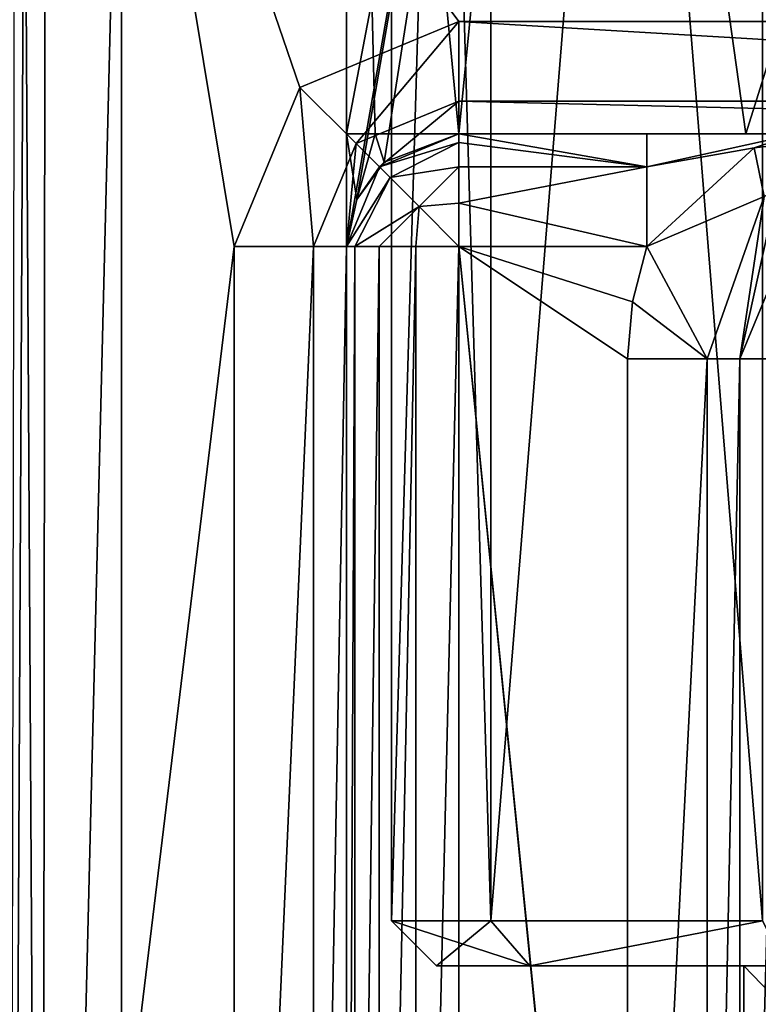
# Model space of a CAD drawing. Header units: millimetres. Extents: x -50 to 50, y -120 to 419.
# Tile 52 of 241: x -4.95 to -1.67, y 14.63 to 19.01. Entities that reach past the tile are written whole.
import ezdxf

# ---------------------------------------------------------------- set-up
doc = ezdxf.new("R2010")
doc.units = ezdxf.units.MM
doc.header["$LTSCALE"] = 81.481481
for name, color, linetype in [('1124', 7, 'CONTINUOUS'), ('1144', 7, 'CONTINUOUS'), ('1145', 7, 'CONTINUOUS'), ('1148', 7, 'CONTINUOUS'), ('1153', 7, 'CONTINUOUS'), ('207', 7, 'CONTINUOUS'), ('208', 7, 'CONTINUOUS'), ('210', 7, 'CONTINUOUS'), ('352', 7, 'CONTINUOUS'), ('358', 7, 'CONTINUOUS'), ('359', 7, 'CONTINUOUS'), ('480', 7, 'CONTINUOUS'), ('492', 7, 'CONTINUOUS'), ('493', 7, 'CONTINUOUS'), ('503', 7, 'CONTINUOUS'), ('510', 7, 'CONTINUOUS'), ('524', 7, 'CONTINUOUS'), ('528', 7, 'CONTINUOUS'), ('918', 7, 'CONTINUOUS'), ('919', 7, 'CONTINUOUS'), ('921', 7, 'CONTINUOUS'), ('922', 7, 'CONTINUOUS'), ('925', 7, 'CONTINUOUS'), ('926', 7, 'CONTINUOUS'), ('929', 7, 'CONTINUOUS'), ('930', 7, 'CONTINUOUS'), ('933', 7, 'CONTINUOUS'), ('937', 7, 'CONTINUOUS'), ('938', 7, 'CONTINUOUS'), ('939', 7, 'CONTINUOUS'), ('940', 7, 'CONTINUOUS')]:
    doc.layers.add(name, color=color, linetype=linetype)

msp = doc.modelspace()

# ---------------------------------------------------------------- linework, layer by layer
at = {"layer": '1124', "linetype": 'CONTINUOUS'}
for points in [[(-1.7234, 18.5, 45.9537), (-3, 18.5, 47.1972), (-3, 18.5, 43.5), (-1.7234, 18.5, 45.9537)], [(-1.7234, 18.5, 45.9537), (-3, 18.5, 43.5), (3, 18.5, 43.5), (-1.7234, 18.5, 45.9537)], [(0, 18.5, 45.5), (-1.7234, 18.5, 45.9537), (3, 18.5, 43.5), (0, 18.5, 45.5)]]:
    msp.add_3dface(points, dxfattribs=at)
at = {"layer": '1144', "linetype": 'CONTINUOUS'}
for points in [[(-3.1, 14.8, 49), (-2.6842, 14.8, 47.4492), (-2.6842, 14.8, 50.5508), (-3.1, 14.8, 49)], [(-2.6842, 14.8, 47.4492), (-1.5484, 14.8, 46.3144), (-2.6842, 14.8, 50.5508), (-2.6842, 14.8, 47.4492)], [(-2.6842, 14.8, 50.5508), (-1.5484, 14.8, 46.3144), (-1.732, 14.8, 48), (-2.6842, 14.8, 50.5508)], [(-1.5484, 14.8, 51.6856), (-2.6842, 14.8, 50.5508), (-1.732, 14.8, 50), (-1.5484, 14.8, 51.6856)], [(-1.732, 14.8, 50), (-2.6842, 14.8, 50.5508), (-1.732, 14.8, 48), (-1.732, 14.8, 50)], [(-1.5484, 14.8, 46.3144), (0, 14.8, 45.9), (-1.732, 14.8, 48), (-1.5484, 14.8, 46.3144)], [(0, 14.8, 45.9), (0, 14.8, 47), (-1.732, 14.8, 48), (0, 14.8, 45.9)], [(0, 14.8, 51), (-1.5484, 14.8, 51.6856), (-1.732, 14.8, 50), (0, 14.8, 51)]]:
    msp.add_3dface(points, dxfattribs=at)
at = {"layer": '1145', "linetype": 'CONTINUOUS'}
for points in [[(-3.3, 15, 49), (-2.8579, 15, 50.65), (-3.3, 30, 49), (-3.3, 15, 49)], [(-3.3, 30, 49), (-2.8579, 15, 50.65), (-2.8579, 30, 50.65), (-3.3, 30, 49)], [(-2.8579, 15, 47.35), (-3.3, 15, 49), (-2.8579, 30, 47.35), (-2.8579, 15, 47.35)], [(-2.8579, 30, 47.35), (-3.3, 15, 49), (-3.3, 30, 49), (-2.8579, 30, 47.35)], [(-2.8579, 15, 50.65), (-1.65, 15, 51.8579), (-2.8579, 30, 50.65), (-2.8579, 15, 50.65)], [(-2.8579, 30, 50.65), (-1.65, 15, 51.8579), (-1.65, 30, 51.8579), (-2.8579, 30, 50.65)], [(-1.65, 15, 46.1421), (-2.8579, 15, 47.35), (-1.65, 30, 46.1421), (-1.65, 15, 46.1421)], [(-1.65, 30, 46.1421), (-2.8579, 15, 47.35), (-2.8579, 30, 47.35), (-1.65, 30, 46.1421)]]:
    msp.add_3dface(points, dxfattribs=at)
at = {"layer": '1148', "linetype": 'CONTINUOUS'}
for points in [[(-1.732, 14.8, 48), (0, 14.8, 47), (-1.732, 13, 48), (-1.732, 14.8, 48)], [(0, 14.8, 47), (0, 13, 47), (-1.732, 13, 48), (0, 14.8, 47)], [(0, 14.8, 51), (-1.732, 14.8, 50), (0, 13, 51), (0, 14.8, 51)], [(-1.732, 14.8, 50), (-1.732, 14.8, 48), (-1.732, 13, 50), (-1.732, 14.8, 50)], [(0, 13, 51), (-1.732, 14.8, 50), (-1.732, 13, 50), (0, 13, 51)], [(-1.732, 14.8, 48), (-1.732, 13, 48), (-1.732, 13, 50), (-1.732, 14.8, 48)]]:
    msp.add_3dface(points, dxfattribs=at)
at = {"layer": '1153', "linetype": 'CONTINUOUS'}
for points in [[(-3.1, 14.8, 49), (-2.6842, 14.8, 50.5508), (-3.3, 15, 49), (-3.1, 14.8, 49)], [(-3.1, 14.8, 49), (-3.3, 15, 49), (-2.8579, 15, 47.35), (-3.1, 14.8, 49)], [(-2.6842, 14.8, 50.5508), (-2.8579, 15, 50.65), (-3.3, 15, 49), (-2.6842, 14.8, 50.5508)], [(-2.6842, 14.8, 47.4492), (-3.1, 14.8, 49), (-2.8579, 15, 47.35), (-2.6842, 14.8, 47.4492)], [(-2.6842, 14.8, 47.4492), (-2.8579, 15, 47.35), (-1.65, 15, 46.1421), (-2.6842, 14.8, 47.4492)], [(-2.6842, 14.8, 50.5508), (-1.65, 15, 51.8579), (-2.8579, 15, 50.65), (-2.6842, 14.8, 50.5508)], [(-1.5484, 14.8, 46.3144), (-2.6842, 14.8, 47.4492), (-1.65, 15, 46.1421), (-1.5484, 14.8, 46.3144)], [(-2.6842, 14.8, 50.5508), (-1.5484, 14.8, 51.6856), (-1.65, 15, 51.8579), (-2.6842, 14.8, 50.5508)]]:
    msp.add_3dface(points, dxfattribs=at)
at = {"layer": '207', "linetype": 'CONTINUOUS'}
for points in [[(-13.9829, 19.2593, 31), (0, 23.8, 31), (-13.0428, 17.9645, 31), (-13.9829, 19.2593, 31)], [(0, 23.8, 31), (0, 22.2, 31), (-13.0428, 17.9645, 31), (0, 23.8, 31)]]:
    msp.add_3dface(points, dxfattribs=at)
at = {"layer": '208', "linetype": 'CONTINUOUS'}
for points in [[(0, -23.5, 71), (0, 23.5, 71), (-13.8066, 19.0165, 71), (0, -23.5, 71)], [(-13.8066, -19.0165, 71), (0, -23.5, 71), (-13.8066, 19.0165, 71), (-13.8066, -19.0165, 71)]]:
    msp.add_3dface(points, dxfattribs=at)
at = {"layer": '210', "linetype": 'CONTINUOUS'}
for points in [[(-4.5, 21.0238, 43), (4.5, 21.0238, 43), (3, 19, 43), (-4.5, 21.0238, 43)], [(-4.5, 13.866, 43), (-4.5, 21.0238, 43), (-4, 18, 43), (-4.5, 13.866, 43)], [(-4, 18, 43), (-4.5, 21.0238, 43), (-3.7071, 18.7071, 43), (-4, 18, 43)], [(-3.7071, 18.7071, 43), (-4.5, 21.0238, 43), (-3, 19, 43), (-3.7071, 18.7071, 43)], [(-3, 19, 43), (-4.5, 21.0238, 43), (3, 19, 43), (-3, 19, 43)], [(-4, 10, 43), (-4.5, 13.866, 43), (-4, 18, 43), (-4, 10, 43)]]:
    msp.add_3dface(points, dxfattribs=at)
at = {"layer": '352', "linetype": 'CONTINUOUS'}
for points in [[(-3.5, 18, 52), (-3.5, 10, 52), (-3.5, 10, 43.5), (-3.5, 18, 52)], [(-3.5, 18, 49), (-3.5, 18, 52), (-3.5, 10, 43.5), (-3.5, 18, 49)], [(-3.5, 18, 43.5), (-3.5, 18, 49), (-3.5, 10, 43.5), (-3.5, 18, 43.5)]]:
    msp.add_3dface(points, dxfattribs=at)
at = {"layer": '358', "linetype": 'CONTINUOUS'}
for points in [[(-2.25, 10.5, 52.5), (-2.2284, 10.2463, 52.5), (-3, 18, 52.5), (-2.25, 10.5, 52.5)], [(-3, 18, 52.5), (-2.2284, 10.2463, 52.5), (-3, 10, 52.5), (-3, 18, 52.5)], [(-2.25, 17.5, 52.5), (-2.25, 10.5, 52.5), (-3, 18, 52.5), (-2.25, 17.5, 52.5)], [(-2.2284, 17.7537, 52.5), (-2.25, 17.5, 52.5), (-3, 18, 52.5), (-2.2284, 17.7537, 52.5)], [(-2.1642, 18, 52.5), (-2.2284, 17.7537, 52.5), (-3, 18, 52.5), (-2.1642, 18, 52.5)]]:
    msp.add_3dface(points, dxfattribs=at)
at = {"layer": '359', "linetype": 'CONTINUOUS'}
for points in [[(-1.75, 10.5, 64), (-1.75, 10.5, 53), (-1.75, 17.5, 64), (-1.75, 10.5, 64)], [(-1.75, 17.5, 64), (-1.75, 10.5, 53), (-1.75, 17.5, 53), (-1.75, 17.5, 64)]]:
    msp.add_3dface(points, dxfattribs=at)
at = {"layer": '480', "linetype": 'CONTINUOUS'}
msp.add_3dface([(0, 22, 31.2), (-6.2857, 21.0829, 43.5), (-12.9313, 17.7984, 31.2), (0, 22, 31.2)], dxfattribs=at)
at = {"layer": '492', "linetype": 'CONTINUOUS'}
for points in [[(-2.4749, 23.8721, 51.4748), (0, 24, 52.5), (-1.7234, 18.5, 52.0463), (-2.4749, 23.8721, 51.4748)], [(-1.7234, 18.5, 52.0463), (0, 24, 52.5), (0, 18.5, 52.5), (-1.7234, 18.5, 52.0463)], [(-2.4749, 23.8721, 51.4748), (-3.5, 18, 49), (-3.5, 18.5, 49), (-2.4749, 23.8721, 51.4748)], [(-3.5, 18, 49), (-2.4749, 23.8721, 51.4748), (-3.4543, 18.2089, 49.564), (-3.5, 18, 49)], [(-3.5, 23.7434, 49), (-2.4749, 23.8721, 51.4748), (-3.5, 18.5, 49), (-3.5, 23.7434, 49)], [(-3.4543, 18.2089, 49.564), (-2.4749, 23.8721, 51.4748), (-3.332, 18.3738, 50.0712), (-3.4543, 18.2089, 49.564)], [(-2.4749, 23.8721, 51.4748), (-3, 18.5, 50.8028), (-3.332, 18.3738, 50.0712), (-2.4749, 23.8721, 51.4748)], [(-3, 18.5, 50.8028), (-2.4749, 23.8721, 51.4748), (-1.7234, 18.5, 52.0463), (-3, 18.5, 50.8028)], [(-3.5, 18.5, 49), (-3.5, 18, 49), (-3.4543, 18.2089, 48.436), (-3.5, 18.5, 49)], [(-3.3727, 18.5, 48.0646), (-3.5, 18.5, 49), (-3.4543, 18.2089, 48.436), (-3.3727, 18.5, 48.0646)], [(-3.332, 18.3738, 47.9288), (-3.3727, 18.5, 48.0646), (-3.4543, 18.2089, 48.436), (-3.332, 18.3738, 47.9288)], [(-3, 18.5, 47.1972), (-3.3727, 18.5, 48.0646), (-3.332, 18.3738, 47.9288), (-3, 18.5, 47.1972)]]:
    msp.add_3dface(points, dxfattribs=at)
at = {"layer": '493', "linetype": 'CONTINUOUS'}
for points in [[(0, 24, 45.5), (-2.4749, 23.8721, 46.5252), (0, 18.5, 45.5), (0, 24, 45.5)], [(-2.4749, 23.8721, 46.5252), (-3.5, 23.7434, 49), (-3, 18.5, 47.1972), (-2.4749, 23.8721, 46.5252)], [(-2.4749, 23.8721, 46.5252), (-3, 18.5, 47.1972), (-1.7234, 18.5, 45.9537), (-2.4749, 23.8721, 46.5252)], [(0, 18.5, 45.5), (-2.4749, 23.8721, 46.5252), (-1.7234, 18.5, 45.9537), (0, 18.5, 45.5)], [(-3.5, 23.7434, 49), (-3.5, 18.5, 49), (-3.3727, 18.5, 48.0646), (-3.5, 23.7434, 49)], [(-3.5, 23.7434, 49), (-3.3727, 18.5, 48.0646), (-3, 18.5, 47.1972), (-3.5, 23.7434, 49)]]:
    msp.add_3dface(points, dxfattribs=at)
at = {"layer": '503', "linetype": 'CONTINUOUS'}
for points in [[(-4, 10, 43), (-4, 18, 43), (-3.6464, 18, 43.1464), (-4, 10, 43)], [(-3.6464, 10, 43.1464), (-4, 10, 43), (-3.6464, 18, 43.1464), (-3.6464, 10, 43.1464)], [(-3.5, 18, 43.5), (-3.5, 10, 43.5), (-3.6464, 10, 43.1464), (-3.5, 18, 43.5)], [(-3.5, 18, 43.5), (-3.6464, 10, 43.1464), (-3.6464, 18, 43.1464), (-3.5, 18, 43.5)]]:
    msp.add_3dface(points, dxfattribs=at)
at = {"layer": '510', "linetype": 'CONTINUOUS'}
for points in [[(-2.25, 10.5, 52.5), (-2.25, 17.5, 52.5), (-1.8964, 17.5, 52.6464), (-2.25, 10.5, 52.5)], [(-2.25, 10.5, 52.5), (-1.8964, 17.5, 52.6464), (-1.8964, 10.5, 52.6464), (-2.25, 10.5, 52.5)], [(-1.75, 17.5, 53), (-1.75, 10.5, 53), (-1.8964, 10.5, 52.6464), (-1.75, 17.5, 53)], [(-1.8964, 17.5, 52.6464), (-1.75, 17.5, 53), (-1.8964, 10.5, 52.6464), (-1.8964, 17.5, 52.6464)]]:
    msp.add_3dface(points, dxfattribs=at)
at = {"layer": '524', "linetype": 'CONTINUOUS'}
for points in [[(-4.5, 21.0238, 43), (-4.5, 13.866, 43), (-4.8536, 6.7082, 43.1464), (-4.5, 21.0238, 43)], [(-4.5, 21.0238, 43), (-4.8536, 6.7082, 43.1464), (-4.8403, 20.6398, 43.1337), (-4.5, 21.0238, 43)], [(-4.8403, 20.6398, 43.1337), (-4.8536, 6.7082, 43.1464), (-4.9322, 20.4018, 43.2487), (-4.8403, 20.6398, 43.1337)], [(-4.8536, 6.7082, 43.1464), (-5, 6.7082, 43.5), (-4.9322, 20.4018, 43.2487), (-4.8536, 6.7082, 43.1464)], [(-4.9322, 20.4018, 43.2487), (-5, 6.7082, 43.5), (-4.9748, 20.238, 43.3431), (-4.9322, 20.4018, 43.2487)]]:
    msp.add_3dface(points, dxfattribs=at)
at = {"layer": '528', "linetype": 'CONTINUOUS'}
for points in [[(-13.0428, 17.9645, 31), (0, 22.2, 31), (-12.9313, 17.7984, 31.2), (-13.0428, 17.9645, 31)], [(-12.9313, 17.7984, 31.2), (0, 22.2, 31), (0, 22.0586, 31.0586), (-12.9313, 17.7984, 31.2)], [(0, 22, 31.2), (-12.9313, 17.7984, 31.2), (0, 22.0586, 31.0586), (0, 22, 31.2)]]:
    msp.add_3dface(points, dxfattribs=at)
at = {"layer": '918', "linetype": 'CONTINUOUS'}
for points in [[(-1.75, 10.5, 64), (-1.75, 17.5, 64), (-1.5623, 17.5, 64.5832), (-1.75, 10.5, 64)], [(-1.5623, 10.5, 64.5832), (-1.75, 10.5, 64), (-1.5623, 17.5, 64.5832), (-1.5623, 10.5, 64.5832)]]:
    msp.add_3dface(points, dxfattribs=at)
at = {"layer": '919', "linetype": 'CONTINUOUS'}
for points in [[(-3, 18.5, 50.8028), (-1.7234, 18.5, 52.0463), (-2.1642, 18.5, 52), (-3, 18.5, 50.8028)], [(-3, 18.5, 52), (-3, 18.5, 50.8028), (-2.1642, 18.5, 52), (-3, 18.5, 52)], [(-2.1642, 18.5, 52), (-1.7234, 18.5, 52.0463), (-1.4973, 18.5, 52.2007), (-2.1642, 18.5, 52)], [(-1.7234, 18.5, 52.0463), (0, 18.5, 52.5), (-1.4973, 18.5, 52.2007), (-1.7234, 18.5, 52.0463)]]:
    msp.add_3dface(points, dxfattribs=at)
at = {"layer": '921', "linetype": 'CONTINUOUS'}
for points in [[(-1.75, 17.5, 64), (-1.75, 17.5, 53), (-1.4567, 18.2075, 53), (-1.75, 17.5, 64)], [(-1.4571, 18.2071, 64), (-1.75, 17.5, 64), (-1.4567, 18.2075, 53), (-1.4571, 18.2071, 64)]]:
    msp.add_3dface(points, dxfattribs=at)
at = {"layer": '922', "linetype": 'CONTINUOUS'}
msp.add_3dface([(-1.5623, 17.5, 64.5832), (-1.75, 17.5, 64), (-1.4571, 18.2071, 64), (-1.5623, 17.5, 64.5832)], dxfattribs=at)
at = {"layer": '925', "linetype": 'CONTINUOUS'}
for points in [[(-3.332, 18.3738, 50.0712), (-3, 18.5, 50.8028), (-3.3536, 18.3536, 52), (-3.332, 18.3738, 50.0712)], [(-3, 18.5, 50.8028), (-3, 18.5, 52), (-3.3536, 18.3536, 52), (-3, 18.5, 50.8028)], [(-3.5, 18, 52), (-3.4543, 18.2089, 49.564), (-3.3536, 18.3536, 52), (-3.5, 18, 52)], [(-3.4543, 18.2089, 49.564), (-3.332, 18.3738, 50.0712), (-3.3536, 18.3536, 52), (-3.4543, 18.2089, 49.564)], [(-3.5, 18, 52), (-3.5, 18, 49), (-3.4543, 18.2089, 49.564), (-3.5, 18, 52)]]:
    msp.add_3dface(points, dxfattribs=at)
at = {"layer": '926', "linetype": 'CONTINUOUS'}
for points in [[(-3, 18.5, 43.5), (-3.332, 18.3738, 47.9288), (-3.3536, 18.3536, 43.5), (-3, 18.5, 43.5)], [(-3, 18.5, 47.1972), (-3.332, 18.3738, 47.9288), (-3, 18.5, 43.5), (-3, 18.5, 47.1972)], [(-3.5, 18, 49), (-3.5, 18, 43.5), (-3.3536, 18.3536, 43.5), (-3.5, 18, 49)], [(-3.4543, 18.2089, 48.436), (-3.5, 18, 49), (-3.3536, 18.3536, 43.5), (-3.4543, 18.2089, 48.436)], [(-3.332, 18.3738, 47.9288), (-3.4543, 18.2089, 48.436), (-3.3536, 18.3536, 43.5), (-3.332, 18.3738, 47.9288)]]:
    msp.add_3dface(points, dxfattribs=at)
at = {"layer": '929', "linetype": 'CONTINUOUS'}
for points in [[(-3.7071, 18.7071, 43), (-3, 19, 43), (-3.4571, 18.4571, 43.1464), (-3.7071, 18.7071, 43)], [(-3.4571, 18.4571, 43.1464), (-3, 19, 43), (-3, 18.6464, 43.1464), (-3.4571, 18.4571, 43.1464)], [(-4, 18, 43), (-3.7071, 18.7071, 43), (-3.6464, 18, 43.1464), (-4, 18, 43)], [(-3.6464, 18, 43.1464), (-3.7071, 18.7071, 43), (-3.4571, 18.4571, 43.1464), (-3.6464, 18, 43.1464)], [(-3.3536, 18.3536, 43.5), (-3.4571, 18.4571, 43.1464), (-3, 18.6464, 43.1464), (-3.3536, 18.3536, 43.5)], [(-3, 18.5, 43.5), (-3.3536, 18.3536, 43.5), (-3, 18.6464, 43.1464), (-3, 18.5, 43.5)], [(-3.5, 18, 43.5), (-3.6464, 18, 43.1464), (-3.4571, 18.4571, 43.1464), (-3.5, 18, 43.5)], [(-3.3536, 18.3536, 43.5), (-3.5, 18, 43.5), (-3.4571, 18.4571, 43.1464), (-3.3536, 18.3536, 43.5)]]:
    msp.add_3dface(points, dxfattribs=at)
at = {"layer": '930', "linetype": 'CONTINUOUS'}
for points in [[(-3, 19, 43), (3, 19, 43), (3, 18.6464, 43.1464), (-3, 19, 43)], [(-3, 18.6464, 43.1464), (-3, 19, 43), (3, 18.6464, 43.1464), (-3, 18.6464, 43.1464)], [(3, 18.5, 43.5), (-3, 18.5, 43.5), (-3, 18.6464, 43.1464), (3, 18.5, 43.5)], [(3, 18.5, 43.5), (-3, 18.6464, 43.1464), (3, 18.6464, 43.1464), (3, 18.5, 43.5)]]:
    msp.add_3dface(points, dxfattribs=at)
at = {"layer": '933', "linetype": 'CONTINUOUS'}
for points in [[(-1.8964, 17.5, 52.6464), (-2.1642, 18, 52.5), (-1.6418, 18.2219, 52.6456), (-1.8964, 17.5, 52.6464)], [(-1.75, 17.5, 53), (-1.8964, 17.5, 52.6464), (-1.6418, 18.2219, 52.6456), (-1.75, 17.5, 53)], [(-1.4567, 18.2075, 53), (-1.75, 17.5, 53), (-1.5844, 18.2522, 52.6711), (-1.4567, 18.2075, 53)], [(-1.5844, 18.2522, 52.6711), (-1.75, 17.5, 53), (-1.6418, 18.2219, 52.6456), (-1.5844, 18.2522, 52.6711)], [(-2.2284, 17.7537, 52.5), (-2.1642, 18, 52.5), (-1.8964, 17.5, 52.6464), (-2.2284, 17.7537, 52.5)], [(-2.25, 17.5, 52.5), (-2.2284, 17.7537, 52.5), (-1.8964, 17.5, 52.6464), (-2.25, 17.5, 52.5)]]:
    msp.add_3dface(points, dxfattribs=at)
at = {"layer": '937', "linetype": 'CONTINUOUS'}
for points in [[(-3, 18.5, 52), (-2.1642, 18.5, 52), (-2.1642, 18.3534, 52.3537), (-3, 18.5, 52)], [(-3, 18.5, 52), (-2.1642, 18.3534, 52.3537), (-3, 18.4626, 52.1897), (-3, 18.5, 52)], [(-3, 18.4626, 52.1897), (-2.1642, 18.3534, 52.3537), (-3, 18.3544, 52.3528), (-3, 18.4626, 52.1897)], [(-3, 18.3544, 52.3528), (-2.1642, 18.3534, 52.3537), (-3, 18.1919, 52.4617), (-3, 18.3544, 52.3528)], [(-2.1642, 18.3534, 52.3537), (-2.1642, 18, 52.5), (-3, 18.1919, 52.4617), (-2.1642, 18.3534, 52.3537)], [(-2.1642, 18, 52.5), (-3, 18, 52.5), (-3, 18.1919, 52.4617), (-2.1642, 18, 52.5)]]:
    msp.add_3dface(points, dxfattribs=at)
at = {"layer": '938', "linetype": 'CONTINUOUS'}
for points in [[(-2.1642, 18.5, 52), (-1.4973, 18.5, 52.2007), (-2.1642, 18.3534, 52.3537), (-2.1642, 18.5, 52)], [(-2.1642, 18.3534, 52.3537), (-1.4973, 18.5, 52.2007), (-1.6868, 18.4383, 52.3685), (-2.1642, 18.3534, 52.3537)], [(-1.4973, 18.5, 52.2007), (-1.1451, 18.5, 52.4943), (-1.6868, 18.4383, 52.3685), (-1.4973, 18.5, 52.2007)], [(-1.1451, 18.5, 52.4943), (-1.1261, 18.5, 52.5147), (-1.6868, 18.4383, 52.3685), (-1.1451, 18.5, 52.4943)], [(-1.1261, 18.5, 52.5147), (-1.6418, 18.2219, 52.6456), (-1.6868, 18.4383, 52.3685), (-1.1261, 18.5, 52.5147)], [(-1.6418, 18.2219, 52.6456), (-2.1642, 18, 52.5), (-1.6868, 18.4383, 52.3685), (-1.6418, 18.2219, 52.6456)], [(-2.1642, 18, 52.5), (-2.1642, 18.3534, 52.3537), (-1.6868, 18.4383, 52.3685), (-2.1642, 18, 52.5)]]:
    msp.add_3dface(points, dxfattribs=at)
at = {"layer": '939', "linetype": 'CONTINUOUS'}
for points in [[(-3.3536, 18.3536, 52), (-3, 18.5, 52), (-3, 18.4626, 52.1897), (-3.3536, 18.3536, 52)], [(-3.3536, 18.3536, 52), (-3, 18.4626, 52.1897), (-3.3062, 18.3062, 52.25), (-3.3536, 18.3536, 52)], [(-3, 18.4626, 52.1897), (-3, 18.3544, 52.3528), (-3.3062, 18.3062, 52.25), (-3, 18.4626, 52.1897)], [(-3.5, 18, 52), (-3.3536, 18.3536, 52), (-3.3062, 18.3062, 52.25), (-3.5, 18, 52)], [(-3.3062, 18.3062, 52.25), (-3, 18.3544, 52.3528), (-3.1768, 18.1768, 52.433), (-3.3062, 18.3062, 52.25)], [(-3, 18.3544, 52.3528), (-3, 18.1919, 52.4617), (-3.1768, 18.1768, 52.433), (-3, 18.3544, 52.3528)], [(-3.5, 18, 52), (-3.3062, 18.3062, 52.25), (-3.4626, 18, 52.1897), (-3.5, 18, 52)], [(-3.3062, 18.3062, 52.25), (-3.1768, 18.1768, 52.433), (-3.4626, 18, 52.1897), (-3.3062, 18.3062, 52.25)], [(-3, 18.1919, 52.4617), (-3, 18, 52.5), (-3.1768, 18.1768, 52.433), (-3, 18.1919, 52.4617)], [(-3.4626, 18, 52.1897), (-3.1768, 18.1768, 52.433), (-3.3544, 18, 52.3527), (-3.4626, 18, 52.1897)], [(-3.3544, 18, 52.3527), (-3.1768, 18.1768, 52.433), (-3.192, 18, 52.4617), (-3.3544, 18, 52.3527)], [(-3.1768, 18.1768, 52.433), (-3, 18, 52.5), (-3.192, 18, 52.4617), (-3.1768, 18.1768, 52.433)]]:
    msp.add_3dface(points, dxfattribs=at)
at = {"layer": '940', "linetype": 'CONTINUOUS'}
for points in [[(-3.5, 10, 52), (-3.5, 18, 52), (-3.4626, 18, 52.1897), (-3.5, 10, 52)], [(-3.5, 10, 52), (-3.4626, 18, 52.1897), (-3.4626, 10, 52.1897), (-3.5, 10, 52)], [(-3.4626, 18, 52.1897), (-3.3544, 18, 52.3527), (-3.4626, 10, 52.1897), (-3.4626, 18, 52.1897)], [(-3.4626, 10, 52.1897), (-3.3544, 18, 52.3527), (-3.3544, 10, 52.3528), (-3.4626, 10, 52.1897)], [(-3.3544, 18, 52.3527), (-3.192, 18, 52.4617), (-3.3544, 10, 52.3528), (-3.3544, 18, 52.3527)], [(-3.3544, 10, 52.3528), (-3.192, 18, 52.4617), (-3.1919, 10, 52.4617), (-3.3544, 10, 52.3528)], [(-3.192, 18, 52.4617), (-3, 18, 52.5), (-3.1919, 10, 52.4617), (-3.192, 18, 52.4617)], [(-3, 18, 52.5), (-3, 10, 52.5), (-3.1919, 10, 52.4617), (-3, 18, 52.5)]]:
    msp.add_3dface(points, dxfattribs=at)

doc.saveas('drawing.dxf')
